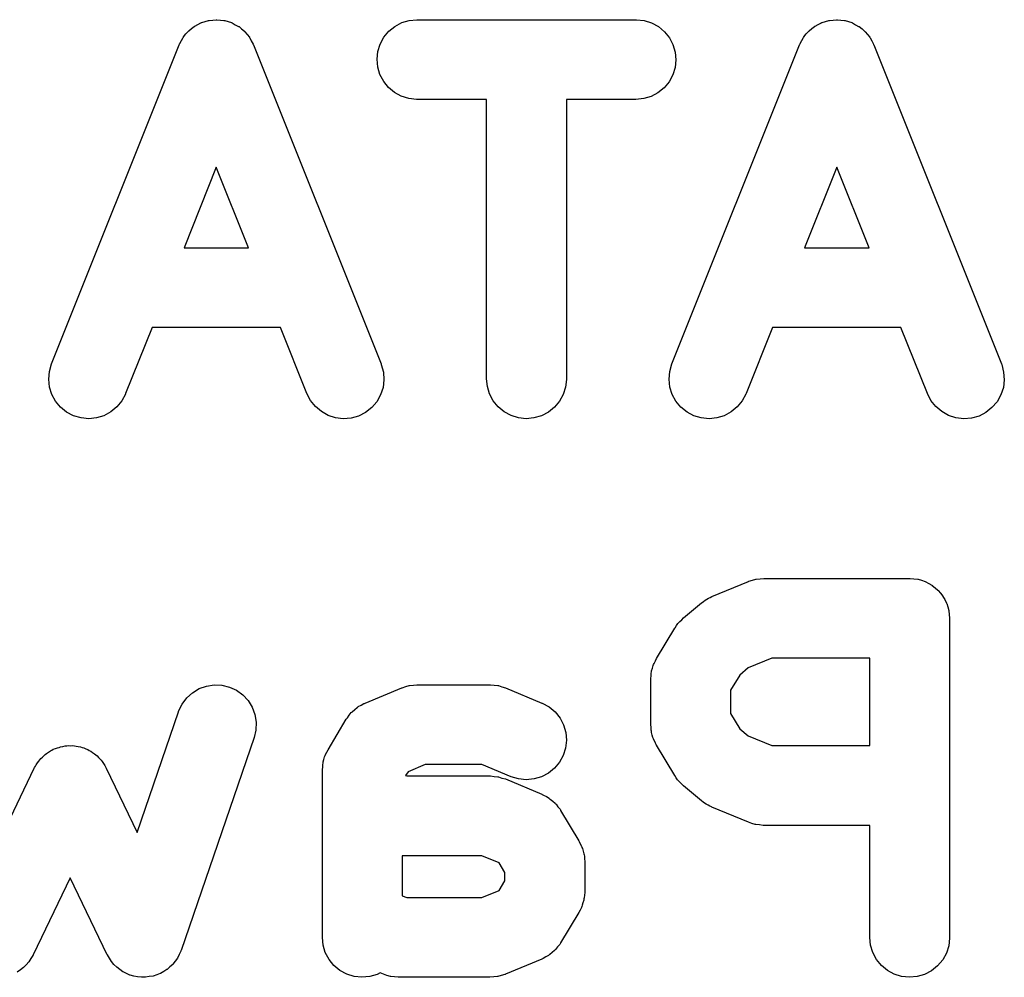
# Model space of a CAD drawing. Extents: x 5.07 to 6.67, y -4.03 to -3.19.
# Tile 26 of 27: x 6.61 to 6.67, y -3.95 to -3.89. Entities that reach past the tile are written whole.
import ezdxf

# ---------------------------------------------------------------- set-up
doc = ezdxf.new("R2010")
doc.units = 0
doc.header["$MEASUREMENT"] = 0
doc.layers.add('BLACK', color=7, linetype='CONTINUOUS')

msp = doc.modelspace()

# ---------------------------------------------------------------- linework, layer by layer
at = {"layer": 'BLACK', "linetype": 'CONTINUOUS'}
for p, q in [((6.62033, -3.89217), (6.62053, -3.89207)), ((6.62053, -3.89207), (6.62071, -3.89197)), ((6.62071, -3.89197), (6.62074, -3.89196)), ((6.62074, -3.89196), (6.62076, -3.89195)), ((6.62076, -3.89195), (6.62097, -3.89189)), ((6.62097, -3.89189), (6.62117, -3.89183)), ((6.62117, -3.89183), (6.6212, -3.89183)), ((6.6212, -3.89183), (6.62122, -3.89182)), ((6.62122, -3.89182), (6.62144, -3.8918)), ((6.62144, -3.8918), (6.62165, -3.89178)), ((6.62165, -3.89178), (6.62168, -3.89178)), ((6.62168, -3.89178), (6.6217, -3.89178)), ((6.6217, -3.89178), (6.62192, -3.8918)), ((6.62192, -3.8918), (6.62213, -3.89182)), ((6.62213, -3.89182), (6.62215, -3.89183)), ((6.62215, -3.89183), (6.62218, -3.89183)), ((6.62218, -3.89183), (6.62239, -3.8919)), ((6.62239, -3.8919), (6.62259, -3.89196)), ((6.62259, -3.89196), (6.62261, -3.89197)), ((6.62261, -3.89197), (6.62264, -3.89198)), ((6.62264, -3.89198), (6.62283, -3.89209)), ((6.63267, -3.89219), (6.6331, -3.89196)), ((6.6331, -3.89196), (6.63356, -3.89183)), ((6.63356, -3.89183), (6.63403, -3.89178)), ((6.63403, -3.89178), (6.64753, -3.89178)), ((6.64753, -3.89178), (6.64757, -3.89178)), ((6.64757, -3.89178), (6.64804, -3.89183)), ((6.64804, -3.89183), (6.6485, -3.89198)), ((6.6485, -3.89198), (6.64892, -3.89221)), ((6.65858, -3.89217), (6.65877, -3.89207)), ((6.65877, -3.89207), (6.65896, -3.89197)), ((6.65896, -3.89197), (6.65898, -3.89196)), ((6.65898, -3.89196), (6.65901, -3.89195)), ((6.65901, -3.89195), (6.65921, -3.89189)), ((6.65921, -3.89189), (6.65942, -3.89183)), ((6.65942, -3.89183), (6.65945, -3.89183)), ((6.65945, -3.89183), (6.65947, -3.89182)), ((6.65947, -3.89182), (6.65968, -3.8918)), ((6.65968, -3.8918), (6.6599, -3.89178)), ((6.6599, -3.89178), (6.65992, -3.89178)), ((6.65992, -3.89178), (6.65995, -3.89178)), ((6.65995, -3.89178), (6.66016, -3.8918)), ((6.66016, -3.8918), (6.66038, -3.89182)), ((6.66038, -3.89182), (6.6604, -3.89183)), ((6.6604, -3.89183), (6.66043, -3.89183)), ((6.66043, -3.89183), (6.66063, -3.8919)), ((6.66063, -3.8919), (6.66084, -3.89196)), ((6.66084, -3.89196), (6.66086, -3.89197)), ((6.66086, -3.89197), (6.66088, -3.89198)), ((6.66088, -3.89198), (6.66107, -3.89209)), ((6.61964, -3.89283), (6.61979, -3.89266)), ((6.61979, -3.89266), (6.61992, -3.8925)), ((6.61992, -3.8925), (6.61994, -3.89248)), ((6.61994, -3.89248), (6.61996, -3.89246)), ((6.61996, -3.89246), (6.62013, -3.89233)), ((6.62013, -3.89233), (6.62029, -3.8922)), ((6.62029, -3.8922), (6.62031, -3.89218)), ((6.62031, -3.89218), (6.62033, -3.89217)), ((6.62283, -3.89209), (6.62302, -3.89219)), ((6.62302, -3.89219), (6.62303, -3.8922)), ((6.62303, -3.8922), (6.62306, -3.89221)), ((6.62306, -3.89221), (6.62322, -3.89235)), ((6.62322, -3.89235), (6.62339, -3.89249)), ((6.62339, -3.89249), (6.6234, -3.89251)), ((6.6234, -3.89251), (6.62342, -3.89252)), ((6.62342, -3.89252), (6.62356, -3.89269)), ((6.62356, -3.89269), (6.6237, -3.89286)), ((6.63199, -3.89286), (6.6323, -3.89249)), ((6.6323, -3.89249), (6.63267, -3.89219)), ((6.64892, -3.89221), (6.64929, -3.89252)), ((6.64929, -3.89252), (6.64959, -3.89289)), ((6.65789, -3.89283), (6.65803, -3.89266)), ((6.65803, -3.89266), (6.65817, -3.8925)), ((6.65817, -3.8925), (6.65819, -3.89248)), ((6.65819, -3.89248), (6.6582, -3.89246)), ((6.6582, -3.89246), (6.65837, -3.89233)), ((6.65837, -3.89233), (6.65854, -3.8922)), ((6.65854, -3.8922), (6.65856, -3.89218)), ((6.65856, -3.89218), (6.65858, -3.89217)), ((6.66107, -3.89209), (6.66126, -3.89219)), ((6.66126, -3.89219), (6.66128, -3.8922)), ((6.66128, -3.8922), (6.6613, -3.89221)), ((6.6613, -3.89221), (6.66147, -3.89235)), ((6.66147, -3.89235), (6.66163, -3.89249)), ((6.66163, -3.89249), (6.66165, -3.89251)), ((6.66165, -3.89251), (6.66167, -3.89252)), ((6.66167, -3.89252), (6.6618, -3.89269)), ((6.6618, -3.89269), (6.66194, -3.89286)), ((6.61938, -3.89333), (6.61939, -3.89329)), ((6.61939, -3.89329), (6.6194, -3.89327)), ((6.6194, -3.89327), (6.61941, -3.89325)), ((6.61941, -3.89325), (6.61951, -3.89306)), ((6.61951, -3.89306), (6.61962, -3.89287)), ((6.61962, -3.89287), (6.61963, -3.89285)), ((6.61963, -3.89285), (6.61964, -3.89283)), ((6.6237, -3.89286), (6.62371, -3.89288)), ((6.62371, -3.89288), (6.62372, -3.8929)), ((6.62372, -3.8929), (6.62382, -3.89309)), ((6.62382, -3.89309), (6.62393, -3.89328)), ((6.62393, -3.89328), (6.62393, -3.8933)), ((6.63162, -3.89375), (6.63177, -3.89329)), ((6.63177, -3.89329), (6.63199, -3.89286)), ((6.64959, -3.89289), (6.64981, -3.89332)), ((6.65762, -3.89333), (6.65763, -3.89329)), ((6.65763, -3.89329), (6.65765, -3.89327)), ((6.65765, -3.89325), (6.65776, -3.89306)), ((6.65765, -3.89327), (6.65765, -3.89325)), ((6.65776, -3.89306), (6.65786, -3.89287)), ((6.65786, -3.89287), (6.65788, -3.89285)), ((6.65788, -3.89285), (6.65789, -3.89283)), ((6.66194, -3.89286), (6.66195, -3.89288)), ((6.66195, -3.89288), (6.66197, -3.8929)), ((6.66197, -3.8929), (6.66207, -3.89309)), ((6.66207, -3.89309), (6.66217, -3.89328)), ((6.66217, -3.89328), (6.66218, -3.8933)), ((6.6115, -3.91301), (6.61938, -3.89333)), ((6.62393, -3.8933), (6.62395, -3.89333)), ((6.62395, -3.89333), (6.63182, -3.91301)), ((6.63157, -3.89422), (6.63162, -3.89375)), ((6.64975, -3.91301), (6.65762, -3.89333)), ((6.64981, -3.89332), (6.64995, -3.89378)), ((6.64995, -3.89378), (6.64999, -3.89426)), ((6.66218, -3.8933), (6.66219, -3.89333)), ((6.66219, -3.89333), (6.67006, -3.91301)), ((6.63162, -3.8947), (6.63157, -3.89422)), ((6.64999, -3.89426), (6.64994, -3.89473)), ((6.63175, -3.89516), (6.63162, -3.8947)), ((6.64994, -3.89473), (6.6498, -3.89519)), ((6.63198, -3.89559), (6.63175, -3.89516)), ((6.63228, -3.89596), (6.63198, -3.89559)), ((6.64957, -3.89562), (6.64927, -3.89599)), ((6.6498, -3.89519), (6.64957, -3.89562)), ((6.63264, -3.89627), (6.63228, -3.89596)), ((6.63306, -3.8965), (6.63264, -3.89627)), ((6.64889, -3.89629), (6.64847, -3.89651)), ((6.64927, -3.89599), (6.64889, -3.89629)), ((6.63352, -3.89665), (6.63306, -3.8965)), ((6.634, -3.8967), (6.63352, -3.89665)), ((6.63403, -3.8967), (6.634, -3.8967)), ((6.63832, -3.8967), (6.63403, -3.8967)), ((6.63832, -3.91392), (6.63832, -3.8967)), ((6.64753, -3.8967), (6.64324, -3.8967)), ((6.64324, -3.8967), (6.64324, -3.91392)), ((6.64801, -3.89665), (6.64753, -3.8967)), ((6.64847, -3.89651), (6.64801, -3.89665)), ((6.62166, -3.90087), (6.61967, -3.90584)), ((6.62365, -3.90584), (6.62166, -3.90087)), ((6.65991, -3.90087), (6.65792, -3.90584)), ((6.6619, -3.90584), (6.65991, -3.90087)), ((6.61967, -3.90584), (6.62365, -3.90584)), ((6.65792, -3.90584), (6.6619, -3.90584)), ((6.6177, -3.91076), (6.61607, -3.91484)), ((6.62562, -3.91076), (6.6177, -3.91076)), ((6.62725, -3.91484), (6.62562, -3.91076)), ((6.65595, -3.91076), (6.65432, -3.91484)), ((6.66386, -3.91076), (6.65595, -3.91076)), ((6.6655, -3.91484), (6.66386, -3.91076)), ((6.61137, -3.91347), (6.6115, -3.91301)), ((6.63182, -3.91301), (6.63183, -3.91304)), ((6.63183, -3.91304), (6.63196, -3.91351)), ((6.64961, -3.91347), (6.64975, -3.91301)), ((6.67006, -3.91301), (6.67008, -3.91304)), ((6.67008, -3.91304), (6.6702, -3.91351)), ((6.61133, -3.91395), (6.61137, -3.91347)), ((6.63196, -3.91351), (6.63199, -3.91398)), ((6.63837, -3.9144), (6.63832, -3.91392)), ((6.64324, -3.91392), (6.64324, -3.91396)), ((6.64957, -3.91395), (6.64961, -3.91347)), ((6.6702, -3.91351), (6.67024, -3.91398)), ((6.61138, -3.91443), (6.61133, -3.91395)), ((6.61152, -3.91489), (6.61138, -3.91443)), ((6.63194, -3.91446), (6.63179, -3.91492)), ((6.63199, -3.91398), (6.63194, -3.91446)), ((6.63851, -3.91486), (6.63837, -3.9144)), ((6.64319, -3.91444), (6.64304, -3.91489)), ((6.64324, -3.91396), (6.64319, -3.91444)), ((6.64962, -3.91443), (6.64957, -3.91395)), ((6.64977, -3.91489), (6.64962, -3.91443)), ((6.67018, -3.91446), (6.67003, -3.91492)), ((6.67024, -3.91398), (6.67018, -3.91446)), ((6.61175, -3.91531), (6.61152, -3.91489)), ((6.61606, -3.91487), (6.61583, -3.91529)), ((6.61607, -3.91484), (6.61606, -3.91487)), ((6.62747, -3.91526), (6.62725, -3.91484)), ((6.63179, -3.91492), (6.63155, -3.91534)), ((6.63873, -3.91529), (6.63851, -3.91486)), ((6.64304, -3.91489), (6.64281, -3.91531)), ((6.65, -3.91531), (6.64977, -3.91489)), ((6.6543, -3.91487), (6.65408, -3.91529)), ((6.65432, -3.91484), (6.6543, -3.91487)), ((6.66572, -3.91526), (6.6655, -3.91484)), ((6.67003, -3.91492), (6.6698, -3.91534)), ((6.61206, -3.91568), (6.61175, -3.91531)), ((6.61243, -3.91598), (6.61206, -3.91568)), ((6.61553, -3.91566), (6.61516, -3.91597)), ((6.61583, -3.91529), (6.61553, -3.91566)), ((6.62777, -3.91564), (6.62747, -3.91526)), ((6.62814, -3.91595), (6.62777, -3.91564)), ((6.63124, -3.9157), (6.63086, -3.916)), ((6.63155, -3.91534), (6.63124, -3.9157)), ((6.63904, -3.91566), (6.63873, -3.91529)), ((6.63941, -3.91596), (6.63904, -3.91566)), ((6.6425, -3.91568), (6.64213, -3.91598)), ((6.64281, -3.91531), (6.6425, -3.91568)), ((6.6503, -3.91568), (6.65, -3.91531)), ((6.65068, -3.91598), (6.6503, -3.91568)), ((6.65377, -3.91566), (6.6534, -3.91597)), ((6.65408, -3.91529), (6.65377, -3.91566)), ((6.66602, -3.91564), (6.66572, -3.91526)), ((6.66638, -3.91595), (6.66602, -3.91564)), ((6.66948, -3.9157), (6.66911, -3.916)), ((6.6698, -3.91534), (6.66948, -3.9157)), ((6.61286, -3.9162), (6.61243, -3.91598)), ((6.61332, -3.91634), (6.61286, -3.9162)), ((6.6138, -3.91639), (6.61332, -3.91634)), ((6.61427, -3.91634), (6.6138, -3.91639)), ((6.61473, -3.9162), (6.61427, -3.91634)), ((6.61516, -3.91597), (6.61473, -3.9162)), ((6.62856, -3.91618), (6.62814, -3.91595)), ((6.62901, -3.91633), (6.62856, -3.91618)), ((6.62949, -3.91639), (6.62901, -3.91633)), ((6.62997, -3.91635), (6.62949, -3.91639)), ((6.63043, -3.91622), (6.62997, -3.91635)), ((6.63086, -3.916), (6.63043, -3.91622)), ((6.63983, -3.91619), (6.63941, -3.91596)), ((6.64029, -3.91634), (6.63983, -3.91619)), ((6.64077, -3.91639), (6.64029, -3.91634)), ((6.64124, -3.91634), (6.64077, -3.91639)), ((6.6417, -3.91621), (6.64124, -3.91634)), ((6.64213, -3.91598), (6.6417, -3.91621)), ((6.6511, -3.9162), (6.65068, -3.91598)), ((6.65156, -3.91634), (6.6511, -3.9162)), ((6.65204, -3.91639), (6.65156, -3.91634)), ((6.65252, -3.91634), (6.65204, -3.91639)), ((6.65298, -3.9162), (6.65252, -3.91634)), ((6.6534, -3.91597), (6.65298, -3.9162)), ((6.6668, -3.91618), (6.66638, -3.91595)), ((6.66726, -3.91633), (6.6668, -3.91618)), ((6.66774, -3.91639), (6.66726, -3.91633)), ((6.66822, -3.91635), (6.66774, -3.91639)), ((6.66868, -3.91622), (6.66822, -3.91635)), ((6.66911, -3.916), (6.66868, -3.91622)), ((6.65221, -3.92735), (6.65446, -3.92642)), ((6.65446, -3.92642), (6.65447, -3.92641)), ((6.65447, -3.92641), (6.65449, -3.9264)), ((6.65447, -3.92641), (6.65447, -3.92641)), ((6.65447, -3.92641), (6.65447, -3.92641)), ((6.65449, -3.9264), (6.65471, -3.92634)), ((6.65471, -3.92634), (6.65493, -3.92627)), ((6.65493, -3.92627), (6.65494, -3.92627)), ((6.65494, -3.92627), (6.65495, -3.92627)), ((6.65495, -3.92627), (6.65518, -3.92625)), ((6.65518, -3.92625), (6.65541, -3.92623)), ((6.65541, -3.92623), (6.66441, -3.92623)), ((6.66441, -3.92623), (6.66442, -3.92623)), ((6.66442, -3.92623), (6.66442, -3.92623)), ((6.66442, -3.92623), (6.66442, -3.92623)), ((6.66442, -3.92623), (6.66444, -3.92623)), ((6.66444, -3.92623), (6.66467, -3.92625)), ((6.66467, -3.92625), (6.6649, -3.92628)), ((6.6649, -3.92628), (6.66491, -3.92628)), ((6.66491, -3.92628), (6.66492, -3.92628)), ((6.66492, -3.92628), (6.66514, -3.92635)), ((6.66514, -3.92635), (6.66536, -3.92642)), ((6.66536, -3.92642), (6.66537, -3.92642)), ((6.66537, -3.92642), (6.66537, -3.92643)), ((6.66537, -3.92643), (6.66558, -3.92654)), ((6.66558, -3.92654), (6.66578, -3.92665)), ((6.66578, -3.92665), (6.66579, -3.92665)), ((6.66579, -3.92665), (6.6658, -3.92666)), ((6.6658, -3.92666), (6.66597, -3.92681)), ((6.66597, -3.92681), (6.66615, -3.92695)), ((6.66615, -3.92695), (6.66616, -3.92696)), ((6.66616, -3.92696), (6.66616, -3.92697)), ((6.66616, -3.92697), (6.66631, -3.92715)), ((6.66631, -3.92715), (6.66645, -3.92733)), ((6.65046, -3.92867), (6.65158, -3.92774)), ((6.65158, -3.92774), (6.65161, -3.92771)), ((6.65161, -3.92771), (6.6517, -3.92765)), ((6.6517, -3.92765), (6.65179, -3.92758)), ((6.65179, -3.92758), (6.6519, -3.92752)), ((6.6519, -3.92752), (6.65201, -3.92745)), ((6.65201, -3.92745), (6.65211, -3.92741)), ((6.65211, -3.92741), (6.65221, -3.92735)), ((6.66645, -3.92733), (6.66646, -3.92733)), ((6.66646, -3.92733), (6.66646, -3.92734)), ((6.66646, -3.92734), (6.66657, -3.92754)), ((6.66657, -3.92754), (6.66668, -3.92775)), ((6.66668, -3.92775), (6.66668, -3.92776)), ((6.66668, -3.92776), (6.66669, -3.92777)), ((6.66669, -3.92777), (6.66675, -3.92799)), ((6.66675, -3.92799), (6.66682, -3.92821)), ((6.66682, -3.92821), (6.66682, -3.92822)), ((6.66682, -3.92822), (6.66682, -3.92823)), ((6.66682, -3.92823), (6.66684, -3.92846)), ((6.66684, -3.92846), (6.66687, -3.92869)), ((6.65003, -3.92914), (6.65012, -3.92901)), ((6.65012, -3.92901), (6.65018, -3.92895)), ((6.65018, -3.92895), (6.65023, -3.92889)), ((6.65023, -3.92889), (6.65035, -3.92878)), ((6.65035, -3.92878), (6.65046, -3.92867)), ((6.66687, -3.92869), (6.66687, -3.94837)), ((6.6488, -3.93117), (6.64992, -3.9293)), ((6.64992, -3.9293), (6.64994, -3.92927)), ((6.64994, -3.92927), (6.65003, -3.92914)), ((6.64862, -3.93154), (6.64865, -3.93147)), ((6.64865, -3.93147), (6.64873, -3.93132)), ((6.64873, -3.93132), (6.6488, -3.93117)), ((6.6559, -3.93115), (6.65445, -3.93175)), ((6.66194, -3.93115), (6.6559, -3.93115)), ((6.66194, -3.93654), (6.66194, -3.93115)), ((6.64847, -3.93207), (6.64849, -3.932)), ((6.64847, -3.93224), (6.64847, -3.93207)), ((6.64849, -3.932), (6.6485, -3.93193)), ((6.6485, -3.93193), (6.64855, -3.93177)), ((6.64855, -3.93177), (6.64859, -3.93161)), ((6.64859, -3.93161), (6.64862, -3.93154)), ((6.65445, -3.93175), (6.65393, -3.93219)), ((6.64845, -3.9324), (6.64847, -3.93224)), ((6.64845, -3.93244), (6.64845, -3.9324)), ((6.64845, -3.93525), (6.64845, -3.93244)), ((6.65393, -3.93219), (6.65337, -3.93312)), ((6.61984, -3.9336), (6.62019, -3.93328)), ((6.62019, -3.93328), (6.6206, -3.93303)), ((6.6206, -3.93303), (6.62105, -3.93287)), ((6.62105, -3.93287), (6.62153, -3.93279)), ((6.62153, -3.93279), (6.62201, -3.93281)), ((6.62201, -3.93281), (6.62247, -3.93293)), ((6.62247, -3.93293), (6.62291, -3.93313)), ((6.62291, -3.93313), (6.6233, -3.93341)), ((6.63084, -3.93392), (6.63309, -3.93298)), ((6.63309, -3.93298), (6.6331, -3.93298)), ((6.6331, -3.93298), (6.63312, -3.93297)), ((6.6331, -3.93298), (6.6331, -3.93298)), ((6.6331, -3.93298), (6.6331, -3.93298)), ((6.63312, -3.93297), (6.63334, -3.9329)), ((6.63334, -3.9329), (6.63356, -3.93284)), ((6.63356, -3.93284), (6.63357, -3.93284)), ((6.63357, -3.93284), (6.63358, -3.93283)), ((6.63358, -3.93283), (6.63381, -3.93281)), ((6.63381, -3.93281), (6.63403, -3.93279)), ((6.63403, -3.93279), (6.63853, -3.93279)), ((6.63853, -3.93279), (6.63854, -3.93279)), ((6.63854, -3.93279), (6.63854, -3.93279)), ((6.63854, -3.93279), (6.63854, -3.93279)), ((6.63854, -3.93279), (6.63857, -3.93279)), ((6.63857, -3.93279), (6.63879, -3.93282)), ((6.63879, -3.93282), (6.63902, -3.93284)), ((6.63902, -3.93284), (6.63903, -3.93284)), ((6.63903, -3.93284), (6.63905, -3.93284)), ((6.63905, -3.93284), (6.63926, -3.93291)), ((6.63926, -3.93291), (6.63948, -3.93298)), ((6.63948, -3.93298), (6.64173, -3.93392)), ((6.65337, -3.93312), (6.65337, -3.93457)), ((6.61955, -3.93399), (6.61984, -3.9336)), ((6.6233, -3.93341), (6.62362, -3.93377)), ((6.62362, -3.93377), (6.62387, -3.93418)), ((6.63059, -3.93405), (6.63076, -3.93395)), ((6.63076, -3.93395), (6.6308, -3.93394)), ((6.6308, -3.93394), (6.63084, -3.93392)), ((6.64173, -3.93392), (6.64176, -3.93393)), ((6.64176, -3.93393), (6.64218, -3.93416)), ((6.61678, -3.9419), (6.61933, -3.93445)), ((6.61933, -3.93445), (6.61934, -3.93442)), ((6.61934, -3.93442), (6.61955, -3.93399)), ((6.62387, -3.93418), (6.62404, -3.93463)), ((6.62986, -3.93467), (6.62998, -3.93451)), ((6.62998, -3.93451), (6.63002, -3.93448)), ((6.63002, -3.93448), (6.63004, -3.93445)), ((6.63004, -3.93445), (6.6302, -3.93432)), ((6.6302, -3.93432), (6.63034, -3.93419)), ((6.63034, -3.93419), (6.63038, -3.93417)), ((6.63038, -3.93417), (6.63041, -3.93414)), ((6.63041, -3.93414), (6.63059, -3.93405)), ((6.64218, -3.93416), (6.64255, -3.93447)), ((6.64255, -3.93447), (6.64285, -3.93485)), ((6.65337, -3.93457), (6.65393, -3.9355)), ((6.62404, -3.93463), (6.62412, -3.9351)), ((6.62412, -3.9351), (6.6241, -3.93558)), ((6.62855, -3.9368), (6.62967, -3.93492)), ((6.62967, -3.93492), (6.62969, -3.93489)), ((6.62969, -3.93489), (6.62972, -3.93486)), ((6.62972, -3.93486), (6.62974, -3.93482)), ((6.62974, -3.93482), (6.62986, -3.93467)), ((6.64285, -3.93485), (6.64307, -3.93527)), ((6.6241, -3.93558), (6.62399, -3.93605)), ((6.64307, -3.93527), (6.6432, -3.93574)), ((6.6432, -3.93574), (6.64324, -3.93621)), ((6.64846, -3.93542), (6.64845, -3.93525)), ((6.64847, -3.93558), (6.64846, -3.93542)), ((6.64849, -3.93565), (6.64847, -3.93558)), ((6.64849, -3.93573), (6.64849, -3.93565)), ((6.64854, -3.93589), (6.64849, -3.93573)), ((6.65393, -3.9355), (6.65445, -3.93593)), ((6.62399, -3.93605), (6.61949, -3.94917)), ((6.64324, -3.93621), (6.64319, -3.93669)), ((6.64858, -3.93605), (6.64854, -3.93589)), ((6.64861, -3.93612), (6.64858, -3.93605)), ((6.64863, -3.93619), (6.64861, -3.93612)), ((6.64871, -3.93634), (6.64863, -3.93619)), ((6.64878, -3.93649), (6.64871, -3.93634)), ((6.65445, -3.93593), (6.6559, -3.93654)), ((6.6112, -3.93702), (6.61132, -3.93695)), ((6.61132, -3.93695), (6.61143, -3.93687)), ((6.61143, -3.93687), (6.61153, -3.93683)), ((6.61153, -3.93683), (6.61161, -3.93677)), ((6.61161, -3.93677), (6.61174, -3.93673)), ((6.61174, -3.93673), (6.61187, -3.93667)), ((6.61187, -3.93667), (6.61197, -3.93665)), ((6.61197, -3.93665), (6.61206, -3.93661)), ((6.61206, -3.93661), (6.6122, -3.93659)), ((6.6122, -3.93659), (6.61234, -3.93656)), ((6.61234, -3.93656), (6.61244, -3.93656)), ((6.61244, -3.93656), (6.61254, -3.93654)), ((6.61254, -3.93654), (6.61268, -3.93655)), ((6.61268, -3.93655), (6.61282, -3.93654)), ((6.61282, -3.93654), (6.61292, -3.93656)), ((6.61292, -3.93656), (6.61302, -3.93657)), ((6.61302, -3.93657), (6.61315, -3.9366)), ((6.61315, -3.9366), (6.61329, -3.93662)), ((6.61329, -3.93662), (6.61339, -3.93666)), ((6.61339, -3.93666), (6.61349, -3.93668)), ((6.61349, -3.93668), (6.61361, -3.93674)), ((6.61361, -3.93674), (6.61374, -3.93679)), ((6.61374, -3.93679), (6.61383, -3.93684)), ((6.61383, -3.93684), (6.61392, -3.93689)), ((6.61392, -3.93689), (6.61403, -3.93697)), ((6.61403, -3.93697), (6.61415, -3.93704)), ((6.6284, -3.93709), (6.62848, -3.93695)), ((6.62848, -3.93695), (6.62855, -3.9368)), ((6.64319, -3.93669), (6.64305, -3.93715)), ((6.6488, -3.93652), (6.64878, -3.93649)), ((6.64992, -3.93839), (6.6488, -3.93652)), ((6.6559, -3.93654), (6.66194, -3.93654)), ((6.61064, -3.93761), (6.61071, -3.9375)), ((6.61071, -3.9375), (6.61078, -3.93742)), ((6.61078, -3.93742), (6.61084, -3.93734)), ((6.61084, -3.93734), (6.61095, -3.93725)), ((6.61095, -3.93725), (6.61104, -3.93715)), ((6.61104, -3.93715), (6.61112, -3.93709)), ((6.61112, -3.93709), (6.6112, -3.93702)), ((6.61415, -3.93704), (6.61423, -3.93711)), ((6.61423, -3.93711), (6.61431, -3.93717)), ((6.61431, -3.93717), (6.6144, -3.93727)), ((6.6144, -3.93727), (6.6145, -3.93737)), ((6.6145, -3.93737), (6.61456, -3.93745)), ((6.61456, -3.93745), (6.61463, -3.93752)), ((6.61463, -3.93752), (6.6147, -3.93764)), ((6.62824, -3.93762), (6.62825, -3.93755)), ((6.62825, -3.93755), (6.6283, -3.93739)), ((6.6283, -3.93739), (6.62834, -3.93723)), ((6.62834, -3.93723), (6.62838, -3.93716)), ((6.62838, -3.93716), (6.6284, -3.93709)), ((6.64282, -3.93757), (6.64251, -3.93794)), ((6.64305, -3.93715), (6.64282, -3.93757)), ((6.60854, -3.9419), (6.61044, -3.93793)), ((6.61044, -3.93793), (6.61046, -3.9379)), ((6.61046, -3.9379), (6.61051, -3.93782)), ((6.61051, -3.93782), (6.61056, -3.93773)), ((6.61056, -3.93773), (6.61064, -3.93761)), ((6.6147, -3.93764), (6.61478, -3.93776)), ((6.61478, -3.93776), (6.61483, -3.93785)), ((6.61483, -3.93785), (6.61488, -3.93793)), ((6.61488, -3.93793), (6.61678, -3.9419)), ((6.6282, -3.93803), (6.62822, -3.93786)), ((6.6282, -3.93806), (6.6282, -3.93803)), ((6.6282, -3.94837), (6.6282, -3.93806)), ((6.62822, -3.93786), (6.62823, -3.9377)), ((6.62823, -3.9377), (6.62824, -3.93762)), ((6.63348, -3.93815), (6.63333, -3.93839)), ((6.63453, -3.93771), (6.63348, -3.93815)), ((6.63804, -3.93771), (6.63453, -3.93771)), ((6.63984, -3.93846), (6.63804, -3.93771)), ((6.64251, -3.93794), (6.64214, -3.93824)), ((6.63333, -3.93839), (6.6334, -3.93841)), ((6.6334, -3.93841), (6.63853, -3.93841)), ((6.63853, -3.93841), (6.63854, -3.93841)), ((6.63854, -3.93841), (6.63854, -3.93841)), ((6.63854, -3.93841), (6.63854, -3.93841)), ((6.63854, -3.93841), (6.63857, -3.93841)), ((6.63857, -3.93841), (6.63879, -3.93844)), ((6.63879, -3.93844), (6.63902, -3.93846)), ((6.63902, -3.93846), (6.63903, -3.93847)), ((6.63903, -3.93847), (6.63905, -3.93847)), ((6.63905, -3.93847), (6.63926, -3.93854)), ((6.63926, -3.93854), (6.63948, -3.9386)), ((6.63948, -3.9386), (6.64173, -3.93954)), ((6.6403, -3.9386), (6.63984, -3.93846)), ((6.64077, -3.93865), (6.6403, -3.9386)), ((6.64125, -3.9386), (6.64077, -3.93865)), ((6.64171, -3.93847), (6.64125, -3.9386)), ((6.64214, -3.93824), (6.64171, -3.93847)), ((6.65001, -3.93852), (6.64992, -3.93839)), ((6.6501, -3.93865), (6.65001, -3.93852)), ((6.65016, -3.93871), (6.6501, -3.93865)), ((6.65021, -3.93878), (6.65016, -3.93871)), ((6.65032, -3.93888), (6.65021, -3.93878)), ((6.65043, -3.93899), (6.65032, -3.93888)), ((6.65046, -3.93902), (6.65043, -3.93899)), ((6.65158, -3.93995), (6.65046, -3.93902)), ((6.64173, -3.93954), (6.64176, -3.93955)), ((6.64176, -3.93955), (6.6418, -3.93958)), ((6.6418, -3.93958), (6.64184, -3.93959)), ((6.64184, -3.93959), (6.64201, -3.93969)), ((6.64201, -3.93969), (6.64218, -3.93979)), ((6.64218, -3.93979), (6.64221, -3.93982)), ((6.64221, -3.93982), (6.64225, -3.93984)), ((6.64225, -3.93984), (6.6424, -3.93997)), ((6.6424, -3.93997), (6.64255, -3.9401)), ((6.65167, -3.94002), (6.65158, -3.93995)), ((6.65176, -3.94009), (6.65167, -3.94002)), ((6.64255, -3.9401), (6.64257, -3.94013)), ((6.64257, -3.94013), (6.64261, -3.94016)), ((6.64261, -3.94016), (6.64272, -3.94032)), ((6.64272, -3.94032), (6.64285, -3.94047)), ((6.64285, -3.94047), (6.64287, -3.94051)), ((6.64287, -3.94051), (6.64289, -3.94055)), ((6.64289, -3.94055), (6.64402, -3.94242)), ((6.65187, -3.94015), (6.65176, -3.94009)), ((6.65198, -3.94022), (6.65187, -3.94015)), ((6.65208, -3.94027), (6.65198, -3.94022)), ((6.65218, -3.94032), (6.65208, -3.94027)), ((6.65221, -3.94033), (6.65218, -3.94032)), ((6.65446, -3.94127), (6.65221, -3.94033)), ((6.65468, -3.94134), (6.65446, -3.94127)), ((6.65489, -3.94141), (6.65468, -3.94134)), ((6.65491, -3.94141), (6.65489, -3.94141)), ((6.65492, -3.94141), (6.65491, -3.94141)), ((6.65515, -3.94143), (6.65492, -3.94141)), ((6.65537, -3.94146), (6.65515, -3.94143)), ((6.6554, -3.94146), (6.65537, -3.94146)), ((6.65541, -3.94146), (6.6554, -3.94146)), ((6.6554, -3.94146), (6.6554, -3.94146)), ((6.6554, -3.94146), (6.6554, -3.94146)), ((6.66194, -3.94146), (6.65541, -3.94146)), ((6.66194, -3.94837), (6.66194, -3.94146)), ((6.64402, -3.94242), (6.64404, -3.94245)), ((6.64404, -3.94245), (6.6441, -3.9426)), ((6.6441, -3.9426), (6.64418, -3.94275)), ((6.64418, -3.94275), (6.6442, -3.94282)), ((6.6442, -3.94282), (6.64424, -3.94289)), ((6.64424, -3.94289), (6.64427, -3.94305)), ((6.64427, -3.94305), (6.64432, -3.94321)), ((6.63312, -3.94334), (6.63312, -3.9458)), ((6.63804, -3.94334), (6.63312, -3.94334)), ((6.63909, -3.94377), (6.63804, -3.94334)), ((6.64432, -3.94321), (6.64433, -3.94328)), ((6.64433, -3.94328), (6.64435, -3.94335)), ((6.64435, -3.94335), (6.64435, -3.94352)), ((6.64435, -3.94352), (6.64437, -3.94369)), ((6.63945, -3.94437), (6.63909, -3.94377)), ((6.64437, -3.94369), (6.64437, -3.94556)), ((6.61266, -3.94469), (6.61038, -3.94944)), ((6.61494, -3.94944), (6.61266, -3.94469)), ((6.63909, -3.94548), (6.63945, -3.94488)), ((6.63945, -3.94488), (6.63945, -3.94437)), ((6.63804, -3.94591), (6.63909, -3.94548)), ((6.63312, -3.9458), (6.6334, -3.94591)), ((6.6334, -3.94591), (6.63804, -3.94591)), ((6.64431, -3.94607), (6.64426, -3.94623)), ((6.64432, -3.946), (6.64431, -3.94607)), ((6.64434, -3.94593), (6.64432, -3.946)), ((6.64435, -3.94576), (6.64434, -3.94593)), ((6.64437, -3.9456), (6.64435, -3.94576)), ((6.64437, -3.94556), (6.64437, -3.9456)), ((6.64409, -3.94668), (6.64402, -3.94683)), ((6.64417, -3.94653), (6.64409, -3.94668)), ((6.64419, -3.94646), (6.64417, -3.94653)), ((6.64422, -3.94639), (6.64419, -3.94646)), ((6.64426, -3.94623), (6.64422, -3.94639)), ((6.64402, -3.94683), (6.64289, -3.9487)), ((6.62825, -3.94885), (6.6282, -3.94837)), ((6.66199, -3.94885), (6.66194, -3.94837)), ((6.66687, -3.94841), (6.66681, -3.94889)), ((6.66687, -3.94837), (6.66687, -3.94841)), ((6.62838, -3.94931), (6.62825, -3.94885)), ((6.64255, -3.94914), (6.64252, -3.94918)), ((6.64258, -3.94911), (6.64255, -3.94914)), ((6.6427, -3.94896), (6.64258, -3.94911)), ((6.64283, -3.9488), (6.6427, -3.94896)), ((6.64285, -3.94877), (6.64283, -3.9488)), ((6.64288, -3.94873), (6.64285, -3.94877)), ((6.64289, -3.9487), (6.64288, -3.94873)), ((6.66213, -3.94931), (6.66199, -3.94885)), ((6.66681, -3.94889), (6.66667, -3.94934)), ((6.61023, -3.94968), (6.61011, -3.94988)), ((6.61036, -3.94948), (6.61023, -3.94968)), ((6.61037, -3.94947), (6.61036, -3.94947)), ((6.61036, -3.94947), (6.61036, -3.94948)), ((6.61038, -3.94944), (6.61037, -3.94947)), ((6.61495, -3.94944), (6.61494, -3.94944)), ((6.61495, -3.94945), (6.61495, -3.94944)), ((6.61507, -3.94965), (6.61495, -3.94945)), ((6.61519, -3.94985), (6.61507, -3.94965)), ((6.61927, -3.94965), (6.61912, -3.94984)), ((6.61937, -3.94943), (6.61927, -3.94964)), ((6.61927, -3.94964), (6.61927, -3.94964)), ((6.61927, -3.94964), (6.61927, -3.94965)), ((6.61947, -3.94921), (6.61937, -3.94943)), ((6.61948, -3.94921), (6.61947, -3.94921)), ((6.61949, -3.94917), (6.61948, -3.9492)), ((6.61948, -3.9492), (6.61948, -3.94921)), ((6.62861, -3.94974), (6.62838, -3.94931)), ((6.62891, -3.95011), (6.62861, -3.94974)), ((6.64173, -3.94971), (6.63948, -3.95064)), ((6.64177, -3.94969), (6.64173, -3.94971)), ((6.64181, -3.94967), (6.64177, -3.94969)), ((6.64198, -3.94957), (6.64181, -3.94967)), ((6.64215, -3.94948), (6.64198, -3.94957)), ((6.64219, -3.94945), (6.64215, -3.94948)), ((6.64222, -3.94943), (6.64219, -3.94945)), ((6.64237, -3.9493), (6.64222, -3.94943)), ((6.64252, -3.94918), (6.64237, -3.9493)), ((6.66236, -3.94974), (6.66213, -3.94931)), ((6.66266, -3.95011), (6.66236, -3.94974)), ((6.66667, -3.94934), (6.66644, -3.94976)), ((6.60977, -3.95023), (6.60958, -3.95037)), ((6.60978, -3.95023), (6.60977, -3.95023)), ((6.60994, -3.95006), (6.60978, -3.95023)), ((6.60978, -3.95023), (6.60978, -3.95023)), ((6.6101, -3.94988), (6.60994, -3.95006)), ((6.61011, -3.94988), (6.6101, -3.94988)), ((6.61011, -3.94988), (6.61011, -3.94988)), ((6.6152, -3.94985), (6.61519, -3.94985)), ((6.6152, -3.94986), (6.6152, -3.94985)), ((6.61535, -3.95003), (6.6152, -3.94986)), ((6.61552, -3.9502), (6.61535, -3.95003)), ((6.61552, -3.95021), (6.61552, -3.9502)), ((6.61571, -3.95034), (6.61552, -3.95021)), ((6.61552, -3.95021), (6.61552, -3.95021)), ((6.6159, -3.95049), (6.61571, -3.95034)), ((6.61862, -3.95035), (6.61842, -3.95047)), ((6.61863, -3.95035), (6.61862, -3.95035)), ((6.6188, -3.95019), (6.61863, -3.95035)), ((6.61863, -3.95035), (6.61863, -3.95035)), ((6.61898, -3.95003), (6.6188, -3.95019)), ((6.61899, -3.95002), (6.61898, -3.95003)), ((6.61898, -3.95003), (6.61898, -3.95003)), ((6.61912, -3.94984), (6.61899, -3.95002)), ((6.62928, -3.95041), (6.62891, -3.95011)), ((6.66303, -3.95041), (6.66266, -3.95011)), ((6.66613, -3.95013), (6.66575, -3.95043)), ((6.66644, -3.94976), (6.66613, -3.95013)), ((6.60958, -3.95037), (6.60939, -3.95051)), ((6.61591, -3.95049), (6.6159, -3.95049)), ((6.61612, -3.95059), (6.61591, -3.95049)), ((6.61591, -3.95049), (6.61591, -3.95049)), ((6.61634, -3.95069), (6.61612, -3.95059)), ((6.61635, -3.9507), (6.61634, -3.95069)), ((6.61634, -3.95069), (6.61634, -3.95069)), ((6.61657, -3.95075), (6.61635, -3.9507)), ((6.6168, -3.95081), (6.61657, -3.95075)), ((6.61681, -3.95081), (6.6168, -3.95081)), ((6.61705, -3.95082), (6.61681, -3.95081)), ((6.61681, -3.95081), (6.61681, -3.95081)), ((6.61728, -3.95083), (6.61705, -3.95082)), ((6.61729, -3.95083), (6.61728, -3.95083)), ((6.61753, -3.95079), (6.61729, -3.95083)), ((6.61729, -3.95083), (6.61729, -3.95083)), ((6.61776, -3.95076), (6.61753, -3.95079)), ((6.61777, -3.95076), (6.61776, -3.95076)), ((6.61776, -3.95076), (6.61776, -3.95076)), ((6.618, -3.95068), (6.61777, -3.95076)), ((6.61821, -3.9506), (6.618, -3.95068)), ((6.61822, -3.9506), (6.61821, -3.9506)), ((6.61821, -3.9506), (6.61821, -3.9506)), ((6.61842, -3.95047), (6.61822, -3.9506)), ((6.62971, -3.95064), (6.62928, -3.95041)), ((6.63016, -3.95078), (6.62971, -3.95064)), ((6.63064, -3.95083), (6.63016, -3.95078)), ((6.63112, -3.95079), (6.63064, -3.95083)), ((6.63158, -3.95066), (6.63112, -3.95079)), ((6.63176, -3.95056), (6.63158, -3.95066)), ((6.63196, -3.95064), (6.63176, -3.95056)), ((6.63218, -3.95071), (6.63196, -3.95064)), ((6.6324, -3.95078), (6.63218, -3.95071)), ((6.63241, -3.95078), (6.6324, -3.95078)), ((6.63242, -3.95079), (6.63241, -3.95078)), ((6.63265, -3.95081), (6.63242, -3.95079)), ((6.63287, -3.95083), (6.63265, -3.95081)), ((6.6329, -3.95083), (6.63287, -3.95083)), ((6.63291, -3.95083), (6.6329, -3.95083)), ((6.6329, -3.95083), (6.6329, -3.95083)), ((6.6329, -3.95083), (6.6329, -3.95083)), ((6.63853, -3.95083), (6.63291, -3.95083)), ((6.63876, -3.95081), (6.63853, -3.95083)), ((6.63899, -3.95079), (6.63876, -3.95081)), ((6.639, -3.95079), (6.63899, -3.95079)), ((6.63901, -3.95079), (6.639, -3.95079)), ((6.63923, -3.95072), (6.63901, -3.95079)), ((6.63945, -3.95066), (6.63923, -3.95072)), ((6.63947, -3.95065), (6.63945, -3.95066)), ((6.63948, -3.95064), (6.63947, -3.95065)), ((6.63947, -3.95065), (6.63947, -3.95065)), ((6.63947, -3.95065), (6.63947, -3.95065)), ((6.66345, -3.95064), (6.66303, -3.95041)), ((6.66391, -3.95078), (6.66345, -3.95064)), ((6.66439, -3.95083), (6.66391, -3.95078)), ((6.66487, -3.95079), (6.66439, -3.95083)), ((6.66533, -3.95066), (6.66487, -3.95079)), ((6.66575, -3.95043), (6.66533, -3.95066))]:
    msp.add_line(p, q, dxfattribs=at)

doc.saveas('drawing.dxf')
